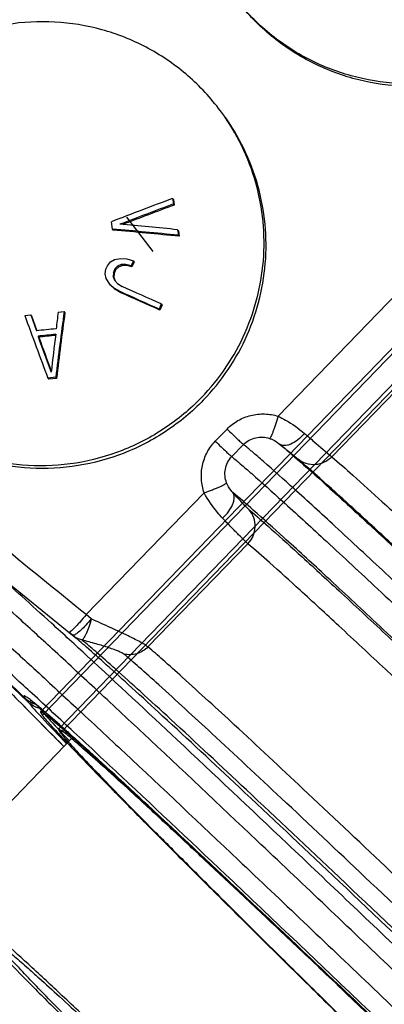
# Model space of a CAD drawing. Header units: millimetres. Extents: x 17 to 597, y 16 to 406.
# Tile 10 of 65: x 36 to 48, y 72 to 103. Entities that reach past the tile are written whole.
import ezdxf

# ---------------------------------------------------------------- set-up
doc = ezdxf.new("R2010")
doc.units = ezdxf.units.MM
doc.header["$LTSCALE"] = 32.67
doc.layers.get('0').update_dxf_attribs({"linetype": 'CONTINUOUS'})
for name, color, linetype in [('02___PRT_ALL_AXES', 7, 'CONTINUOUS'), ('AXES', 7, 'CONTINUOUS'), ('ROUNDS', 7, 'CONTINUOUS'), ('SURFS', 7, 'CONTINUOUS')]:
    doc.layers.add(name, color=color, linetype=linetype)

msp = doc.modelspace()

# ---------------------------------------------------------------- linework, layer by layer
at = {"color": 7, "linetype": 'Continuous'}
for p, q in [((41.044462, 97.321702), (41.018743, 97.355284)), ((41.018743, 97.355284), (41.045713, 97.18172)), ((41.044462, 97.321702), (41.071413, 97.148161)), ((41.071413, 97.148161), (41.045713, 97.18172)), ((39.120339, 96.38664), (39.083754, 96.618876)), ((39.144705, 96.354823), (39.120339, 96.38664)), ((41.199463, 96.335333), (41.173764, 96.368891)), ((41.173764, 96.368891), (41.201672, 96.194101)), ((41.199463, 96.335333), (41.227391, 96.160518)), ((41.227391, 96.160518), (41.201672, 96.194101)), ((38.910406, 95.123654), (38.957176, 95.231831)), ((38.957176, 95.231831), (39.05524, 95.349583)), ((39.05524, 95.349583), (39.181203, 95.422835)), ((39.181203, 95.422835), (39.386387, 95.461123)), ((39.28074, 95.218266), (39.194339, 95.127597)), ((39.395067, 95.2644), (39.28074, 95.218266)), ((39.305245, 95.186268), (39.28074, 95.218266)), ((39.419618, 95.232342), (39.305245, 95.186268)), ((39.386387, 95.461123), (39.568255, 95.445235)), ((39.537339, 95.265973), (39.395067, 95.2644)), ((39.419618, 95.232342), (39.395067, 95.2644)), ((39.56196, 95.233823), (39.419618, 95.232342)), ((39.56196, 95.233823), (39.537339, 95.265973)), ((39.707617, 95.222905), (39.537339, 95.265973)), ((39.732335, 95.190629), (39.56196, 95.233823)), ((39.568255, 95.445235), (39.778171, 95.38465)), ((39.778171, 95.38465), (39.707617, 95.222905)), ((39.732335, 95.190629), (39.707617, 95.222905)), ((39.802903, 95.352355), (39.732335, 95.190629)), ((39.802903, 95.352355), (39.778171, 95.38465)), ((38.891546, 94.970962), (38.910406, 95.123654)), ((38.923969, 94.827858), (38.891546, 94.970962)), ((39.14757, 95.019419), (39.140431, 94.893734)), ((39.194339, 95.127597), (39.14757, 95.019419)), ((39.172051, 94.987452), (39.14757, 95.019419)), ((39.172051, 94.987452), (39.164936, 94.861736)), ((39.218821, 95.095629), (39.172051, 94.987452)), ((39.218821, 95.095629), (39.194339, 95.127597)), ((39.305245, 95.186268), (39.218821, 95.095629)), ((39.035615, 94.649792), (38.923969, 94.827858)), ((39.060134, 94.617774), (39.035615, 94.649792)), ((39.170712, 94.525726), (39.035615, 94.649792)), ((39.195324, 94.493588), (39.060134, 94.617774)), ((39.164936, 94.861736), (39.140431, 94.893734)), ((39.140431, 94.893734), (39.184603, 94.777601)), ((39.164936, 94.861736), (39.187047, 94.803621)), ((39.184603, 94.777601), (39.280105, 94.670997)), ((39.187047, 94.803621), (39.206074, 94.753634)), ((39.280105, 94.670997), (39.426999, 94.57384)), ((39.195324, 94.493588), (39.170712, 94.525726)), ((39.357243, 94.411053), (39.170712, 94.525726)), ((39.381976, 94.378758), (39.195324, 94.493588)), ((39.381976, 94.378758), (39.357243, 94.411053)), ((40.661158, 94.023788), (40.591417, 93.860981)), ((40.686853, 93.990236), (40.617129, 93.827407)), ((40.686853, 93.990236), (40.661158, 94.023788)), ((36.350177, 93.655346), (36.535923, 93.675378)), ((36.56031, 93.643533), (36.535923, 93.675378)), ((36.535923, 93.675378), (36.717219, 93.173259)), ((37.405071, 93.765812), (37.591818, 93.784536)), ((37.616224, 93.752668), (37.591818, 93.784536)), ((40.617129, 93.827407), (40.591417, 93.860981)), ((36.56031, 93.643533), (36.72872, 93.177357)), ((36.792367, 92.972083), (36.767646, 93.004364)), ((37.327129, 91.704922), (37.078801, 91.679084)), ((37.104497, 91.64553), (37.078801, 91.679084)), ((37.352825, 91.671368), (37.104497, 91.64553)), ((37.352825, 91.671368), (37.327129, 91.704922)), ((35.002671, 85.870206), (37.852939, 83.552618))]:
    msp.add_line(p, q, dxfattribs=at)
at = {"color": 2, "linetype": 'Continuous'}
msp.add_line((40.409361, 95.681402), (39.575393, 96.770392), dxfattribs=at)
at = {"color": 7, "linetype": 'Continuous'}
for centre, radius, start, end in [((81.520082, -11.976652), 116.592585, 110.32683677, 111.34427464), ((80.489492, -9.035228), 113.304244, 110.3725337, 111.28618658), ((78.621616, -4.412883), 108.280485, 110.2908845, 111.2116631), ((25.895913, -56.773236), 153.902319, 84.30287681, 84.98219108), ((26.184183, -54.798131), 151.737204, 84.32011627, 85.1093868), ((26.665305, -48.666311), 145.557084, 84.25830665, 85.08168331), ((-54.141792, -117.028456), 231.189826, 65.81000539, 66.14487586), ((-50.329298, -108.25446), 221.604002, 65.76999438, 66.11971612), ((-55.397202, -119.843948), 234.449604, 65.81284219, 66.14305125), ((198.748334, 72.21622), 162.593403, 172.3771404, 173.11588628), ((203.91792, 72.356438), 167.883561, 172.67339734, 172.85502662), ((192.554369, 73.087188), 156.310239, 172.40279159, 173.17178634), ((396.664691, 225.376488), 383.636558, 200.08103148, 200.3956061), ((51.532685, -46.201743), 140.160227, 95.81256193, 96.067716), ((51.49911, -45.864866), 139.648412, 95.82489884, 96.0553791), ((194.903002, 73.469631), 158.790022, 172.91229468, 173.34717902), ((392.477459, 221.891224), 378.340183, 199.91733047, 200.10081242), ((51.010228, -40.96112), 134.685747, 95.83308202, 96.05961691), ((379.019633, 217.077061), 364.035091, 199.93262304, 200.11333496)]:
    msp.add_arc(centre, radius, start, end, dxfattribs=at)
for points, knots in [([(53.602337, 103.134358), (53.252234, 102.772383), (52.471909, 102.12147), (51.123197, 101.417632), (49.65594, 101.016101), (48.138147, 100.936193), (46.639599, 101.1814), (45.229194, 101.740735), (43.972504, 102.587803), (43.274404, 103.320185), (42.969698, 103.718083)], [0, 0, 0, 0, 0.125279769, 0.250532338, 0.375722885, 0.500804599, 0.625758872, 0.750589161, 0.875321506, 1, 1, 1, 1]), ([(53.664978, 103.052561), (53.314869, 102.690579), (52.534526, 102.039654), (51.185781, 101.33581), (49.718489, 100.934287), (48.200664, 100.854401), (46.702089, 101.099643), (45.291669, 101.659024), (44.034978, 102.506145), (43.336887, 103.238566), (43.032189, 103.636483)], [0, 0, 0, 0, 0.125279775, 0.250532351, 0.3757229, 0.500804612, 0.625758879, 0.750589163, 0.875321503, 1, 1, 1, 1]), ([(42.469767, 100.204318), (42.16506, 100.602216), (41.466961, 101.334598), (40.21027, 102.181666), (38.799866, 102.741001), (37.301317, 102.986209), (35.783525, 102.9063), (34.316268, 102.504769), (32.967556, 101.800931), (32.18723, 101.150018), (31.837128, 100.788043)], [0, 0, 0, 0, 0.124678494, 0.249410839, 0.374241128, 0.499195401, 0.624277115, 0.749467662, 0.874720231, 1, 1, 1, 1]), ([(41.923873, 91.059864), (42.213321, 91.359128), (42.74027, 92.010467), (43.544948, 93.470765), (44.045779, 95.528375), (43.794029, 97.629866), (43.167941, 99.17013), (42.72175, 99.875269), (42.469767, 100.204318)], [0, 0, 0, 0, 0.125550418, 0.251030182, 0.500724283, 0.750001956, 0.875019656, 1, 1, 1, 1]), ([(41.986514, 90.978067), (42.275955, 91.277323), (42.802892, 91.928645), (43.60756, 93.388901), (44.108405, 95.446452), (43.856709, 97.547895), (43.23068, 99.088139), (42.784524, 99.793275), (42.532559, 100.122325)], [0, 0, 0, 0, 0.125550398, 0.251030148, 0.500724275, 0.750001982, 0.875019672, 1, 1, 1, 1]), ([(41.923873, 91.059864), (41.57377, 90.697889), (40.793445, 90.046976), (39.444732, 89.343138), (37.977475, 88.941607), (36.459683, 88.861699), (34.961135, 89.106906), (33.55073, 89.666241), (32.29404, 90.513309), (31.59594, 91.245691), (31.291234, 91.643589)], [0, 0, 0, 0, 0.125279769, 0.250532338, 0.375722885, 0.500804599, 0.625758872, 0.750589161, 0.875321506, 1, 1, 1, 1]), ([(41.986514, 90.978067), (41.636405, 90.616085), (40.856061, 89.96516), (39.507316, 89.261316), (38.040025, 88.859793), (36.5222, 88.779907), (35.023625, 89.025149), (33.613205, 89.58453), (32.356513, 90.431651), (31.658423, 91.164072), (31.353725, 91.561989)], [0, 0, 0, 0, 0.125279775, 0.250532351, 0.3757229, 0.500804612, 0.625758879, 0.750589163, 0.875321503, 1, 1, 1, 1])]:
    msp.add_open_spline(points, degree=3, knots=knots, dxfattribs=at)
at = {"layer": '02___PRT_ALL_AXES', "color": 7, "linetype": 'Continuous'}
msp.add_line((37.87984, 80.339362), (33.466557, 75.77642), dxfattribs=at)
for points, knots in [([(69.346168, 41.122857), (69.276308, 41.214079), (69.075314, 41.44207), (68.692975, 41.85698), (68.154057, 42.421282), (67.464899, 43.130738), (66.63077, 43.978335), (65.254571, 45.364115), (63.237686, 47.372917), (60.513991, 50.061052), (57.463063, 53.050505), (54.194987, 56.233321), (50.827664, 59.494546), (47.482644, 62.716445), (44.762042, 65.321822), (42.686821, 67.29911), (41.24117, 68.671468), (39.887772, 69.950926), (38.63888, 71.125918), (37.505799, 72.18583), (36.498807, 73.121111), (35.627027, 73.923323), (34.987798, 74.504194), (34.549378, 74.896519), (34.278233, 75.136078), (34.045859, 75.337862), (33.853178, 75.50134), (33.699677, 75.626563), (33.588224, 75.712724), (33.516802, 75.760461), (33.482717, 75.777615), (33.469106, 75.779043), (33.466559, 75.776346)], [0, 0, 0, 0, 0.006907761, 0.018250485, 0.033930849, 0.053812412, 0.077715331, 0.105424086, 0.171228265, 0.248851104, 0.335492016, 0.428024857, 0.523109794, 0.617315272, 0.707241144, 0.749576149, 0.789642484, 0.827078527, 0.861546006, 0.892732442, 0.920357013, 0.944170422, 0.963956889, 0.972283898, 0.979539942, 0.985710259, 0.990781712, 0.994742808, 0.997588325, 0.999319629, 0.999777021, 1, 1, 1, 1]), ([(33.526763, 75.668949), (33.596623, 75.577727), (33.797618, 75.349736), (34.179957, 74.934826), (34.718875, 74.370524), (35.408033, 73.661068), (36.242161, 72.813471), (37.61836, 71.42769), (39.635246, 69.418889), (42.35894, 66.730754), (45.409869, 63.741301), (48.677944, 60.558485), (52.045267, 57.29726), (55.390288, 54.075361), (58.11089, 51.469984), (60.186111, 49.492695), (61.631762, 48.120338), (62.98516, 46.84088), (64.234051, 45.665888), (65.367133, 44.605976), (66.374125, 43.670695), (67.245905, 42.868483), (67.885134, 42.287612), (68.323553, 41.895287), (68.594699, 41.655728), (68.827073, 41.453944), (69.019754, 41.290466), (69.173255, 41.165242), (69.284708, 41.079082), (69.35613, 41.031345), (69.390215, 41.014191), (69.403826, 41.012763), (69.406372, 41.01546)], [0, 0, 0, 0, 0.006907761, 0.018250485, 0.033930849, 0.053812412, 0.077715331, 0.105424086, 0.171228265, 0.248851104, 0.335492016, 0.428024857, 0.523109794, 0.617315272, 0.707241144, 0.749576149, 0.789642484, 0.827078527, 0.861546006, 0.892732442, 0.920357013, 0.944170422, 0.963956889, 0.972283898, 0.979539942, 0.985710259, 0.990781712, 0.994742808, 0.997588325, 0.999319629, 0.999777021, 1, 1, 1, 1]), ([(35.580666, 73.731588), (35.582913, 73.733967), (35.594923, 73.732708), (35.624998, 73.717571), (35.688017, 73.675451), (35.786358, 73.599427), (35.9218, 73.488936), (36.091813, 73.34469), (36.296849, 73.166646), (36.536095, 72.95527), (36.922935, 72.609101), (37.486961, 72.096568), (38.256179, 71.388734), (39.144701, 70.563486), (40.144479, 69.628269), (41.246442, 68.591511), (42.440616, 67.462578), (43.716191, 66.251674), (45.547268, 64.507008), (47.9478, 62.208146), (50.899289, 59.365295), (53.870454, 56.487741), (56.754058, 53.679381), (59.446025, 51.041605), (61.849375, 48.669796), (63.877279, 46.649541), (65.295787, 45.21827), (66.18729, 44.300657), (66.662796, 43.802734), (67.000155, 43.436638), (67.177503, 43.23547), (67.239145, 43.15498)], [0, 0, 0, 0, 0.000222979, 0.000680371, 0.002411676, 0.005257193, 0.00921829, 0.014289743, 0.020460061, 0.027716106, 0.036043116, 0.055829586, 0.079642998, 0.107267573, 0.138454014, 0.172921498, 0.210357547, 0.250423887, 0.292758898, 0.382684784, 0.476890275, 0.571975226, 0.66450808, 0.751149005, 0.828771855, 0.894576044, 0.94618758, 0.966069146, 0.981749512, 0.993092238, 1, 1, 1, 1]), ([(67.292266, 43.060218), (67.290019, 43.057839), (67.278009, 43.059098), (67.247934, 43.074234), (67.184915, 43.116355), (67.086574, 43.192379), (66.951132, 43.30287), (66.781119, 43.447115), (66.576083, 43.62516), (66.336837, 43.836536), (65.949996, 44.182705), (65.385971, 44.695238), (64.616753, 45.403072), (63.728231, 46.22832), (62.728453, 47.163537), (61.62649, 48.200295), (60.432316, 49.329228), (59.156741, 50.540132), (57.325664, 52.284798), (54.925132, 54.58366), (51.973643, 57.426511), (49.002478, 60.304065), (46.118874, 63.112425), (43.426907, 65.750201), (41.023557, 68.12201), (38.995653, 70.142265), (37.577145, 71.573536), (36.685642, 72.491149), (36.210136, 72.989072), (35.872776, 73.355168), (35.695428, 73.556336), (35.633787, 73.636826)], [0, 0, 0, 0, 0.000222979, 0.000680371, 0.002411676, 0.005257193, 0.00921829, 0.014289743, 0.020460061, 0.027716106, 0.036043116, 0.055829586, 0.079642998, 0.107267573, 0.138454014, 0.172921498, 0.210357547, 0.250423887, 0.292758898, 0.382684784, 0.476890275, 0.571975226, 0.66450808, 0.751149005, 0.828771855, 0.894576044, 0.94618758, 0.966069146, 0.981749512, 0.993092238, 1, 1, 1, 1])]:
    msp.add_open_spline(points, degree=3, knots=knots, dxfattribs=at)
at = {"layer": 'AXES', "color": 9, "linetype": 'Continuous'}
for p, q in [((48.133415, 94.380055), (44.356567, 90.47513)), ((49.512704, 92.771433), (46.048152, 89.189394)), ((42.366666, 89.684952), (42.737784, 90.068655)), ((42.885695, 89.196578), (43.256813, 89.580281))]:
    msp.add_line(p, q, dxfattribs=at)
at = {"layer": 'AXES', "color": 7, "linetype": 'Continuous'}
msp.add_line((44.39632, 89.595044), (44.49203, 89.517109), dxfattribs=at)
at = {"layer": 'AXES', "color": 9, "linetype": 'Continuous'}
for points, knots in [([(42.737784, 90.068655), (42.839301, 90.173607), (43.073391, 90.355688), (43.485159, 90.519974), (43.925565, 90.566246), (44.217181, 90.517658), (44.356567, 90.47513)], [0, 0, 0, 0, 0.250212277, 0.500336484, 0.750277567, 1, 1, 1, 1]), ([(44.356567, 90.47513), (44.328881, 90.385866), (44.286967, 90.256838), (44.229319, 90.093888), (44.190312, 89.990284), (44.155298, 89.904966), (44.125665, 89.839), (44.102241, 89.797914), (44.087442, 89.775692), (44.07969, 89.77264)], [0, 0, 0, 0, 0.369756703, 0.536550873, 0.683991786, 0.807281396, 0.902542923, 0.967038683, 1, 1, 1, 1]), ([(44.356567, 90.47513), (44.434911, 90.438236), (44.728244, 90.284344), (44.997803, 90.087775), (45.183287, 89.928721)], [0, 0, 0, 0, 0.261669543, 1, 1, 1, 1]), ([(42.737784, 90.068655), (42.798568, 90.010033), (42.911892, 89.901355), (43.063939, 89.756513), (43.176245, 89.652509), (43.23528, 89.597568), (43.256813, 89.580281)], [0, 0, 0, 0, 0.355450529, 0.660934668, 0.883767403, 1, 1, 1, 1]), ([(45.183287, 89.928721), (45.119243, 89.854368), (44.985772, 89.725064), (44.796287, 89.605057), (44.648354, 89.554433), (44.551257, 89.541655), (44.464959, 89.553284), (44.416182, 89.578931), (44.39632, 89.595044)], [0, 0, 0, 0, 0.319245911, 0.600958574, 0.720886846, 0.825476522, 0.91679731, 1, 1, 1, 1]), ([(45.183287, 89.928721), (45.284428, 89.841992), (45.572514, 89.595313), (45.860495, 89.348508), (46.048152, 89.189394)], [0, 0, 0, 0, 0.351294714, 1, 1, 1, 1]), ([(42.016124, 88.05532), (41.968733, 88.192895), (41.909958, 88.482203), (41.940945, 88.923402), (42.091104, 89.340139), (42.265186, 89.580023), (42.366666, 89.684952)], [0, 0, 0, 0, 0.249604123, 0.499445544, 0.749597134, 1, 1, 1, 1]), ([(42.366666, 89.684952), (42.427449, 89.62633), (42.540773, 89.517652), (42.692821, 89.37281), (42.805126, 89.268806), (42.864162, 89.213865), (42.885695, 89.196578)], [0, 0, 0, 0, 0.355450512, 0.660934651, 0.883767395, 1, 1, 1, 1]), ([(43.256813, 89.580281), (43.308995, 89.634229), (43.43025, 89.726483), (43.709094, 89.830725), (43.941562, 89.816814), (44.079689, 89.77264)], [0, 0, 0, 0, 0.254767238, 0.50775142, 1, 1, 1, 1]), ([(44.079689, 89.77264), (44.112967, 89.761995), (44.226301, 89.717428), (44.329227, 89.649704), (44.39632, 89.595044)], [0, 0, 0, 0, 0.287614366, 1, 1, 1, 1]), ([(56.484074, 77.231326), (54.896979, 78.750284), (52.608446, 80.931954), (49.690746, 83.689096), (47.836676, 85.428714), (46.253355, 86.900775), (44.968887, 88.078955), (44.0946, 88.865303), (43.559364, 89.329992), (43.348387, 89.506763), (43.256813, 89.580281)], [0, 0, 0, 0, 0.364167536, 0.524127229, 0.665448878, 0.7856192, 0.882502, 0.954380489, 0.980533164, 1, 1, 1, 1]), ([(44.39632, 89.595044), (44.613503, 89.416957), (45.146291, 88.951843), (46.091404, 88.10136), (47.331353, 86.96201), (48.845698, 85.553646), (50.608451, 83.899357), (53.36991, 81.290005), (55.533549, 79.22789), (57.0329, 77.793364)], [0, 0, 0, 0, 0.048727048, 0.122667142, 0.220593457, 0.340862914, 0.481451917, 0.639993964, 1, 1, 1, 1]), ([(44.49203, 89.517109), (44.597102, 89.431515), (44.761128, 89.2974), (44.925136, 89.163229), (44.983378, 89.113846)], [0, 0, 0, 0, 0.63961082, 1, 1, 1, 1]), ([(42.72391, 88.370883), (42.674329, 88.506414), (42.651449, 88.737389), (42.745609, 89.018729), (42.833582, 89.142695), (42.885695, 89.196578)], [0, 0, 0, 0, 0.49163001, 0.744634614, 1, 1, 1, 1]), ([(42.885695, 89.196578), (42.977486, 89.122885), (43.189006, 88.945645), (43.725778, 88.479577), (44.602779, 87.690709), (45.891378, 86.508636), (47.479873, 85.031646), (49.339955, 83.286257), (52.266632, 80.520435), (54.56209, 78.332014), (56.153876, 76.808459)], [0, 0, 0, 0, 0.019452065, 0.045595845, 0.117472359, 0.214369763, 0.33456402, 0.475909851, 0.635883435, 1, 1, 1, 1]), ([(46.048152, 89.189394), (45.979883, 89.118811), (45.816722, 89.00173), (45.527644, 88.925924), (45.232603, 88.959435), (45.057934, 89.053238), (44.983378, 89.113846)], [0, 0, 0, 0, 0.252766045, 0.503820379, 0.752675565, 1, 1, 1, 1]), ([(57.063343, 77.817913), (55.665396, 79.155092), (53.088178, 81.61083), (50.015105, 84.510134), (47.935001, 86.447925), (46.722159, 87.565366), (45.767251, 88.430205), (45.215415, 88.917101), (44.983378, 89.113846)], [0, 0, 0, 0, 0.35088586, 0.645698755, 0.766316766, 0.866531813, 0.944819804, 1, 1, 1, 1]), ([(46.048152, 89.189394), (46.272269, 88.999365), (46.804928, 88.529485), (47.726232, 87.69525), (48.895749, 86.617949), (50.90116, 84.750107), (53.86457, 81.95478), (56.349966, 79.586964), (57.698458, 78.297333)], [0, 0, 0, 0, 0.055267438, 0.133581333, 0.233774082, 0.354339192, 0.649044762, 1, 1, 1, 1]), ([(42.016124, 88.05532), (42.104928, 88.086202), (42.233455, 88.133167), (42.395849, 88.197984), (42.499879, 88.242295), (42.586336, 88.282379), (42.653485, 88.316787), (42.697182, 88.344348), (42.719815, 88.362074), (42.72391, 88.370883)], [0, 0, 0, 0, 0.362253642, 0.527036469, 0.673745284, 0.797628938, 0.894820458, 0.962570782, 1, 1, 1, 1]), ([(42.596165, 87.253866), (42.668757, 87.320746), (42.794732, 87.460091), (42.910332, 87.655313), (42.958377, 87.807668), (42.973905, 87.931392), (42.950523, 88.023267), (42.9172, 88.065765)], [0, 0, 0, 0, 0.316901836, 0.599407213, 0.720583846, 0.826610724, 1, 1, 1, 1]), ([(42.9172, 88.065765), (42.899553, 88.084679), (42.820134, 88.175543), (42.756518, 88.281756), (42.72391, 88.370883)], [0, 0, 0, 0, 0.214185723, 1, 1, 1, 1]), ([(43.438642, 87.516726), (43.412133, 87.539203), (43.34773, 87.602444), (43.233907, 87.720113), (43.085749, 87.879707), (42.976583, 87.99986), (42.9172, 88.065765)], [0, 0, 0, 0, 0.137655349, 0.356999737, 0.64863461, 1, 1, 1, 1]), ([(55.739425, 76.086437), (54.218891, 77.541715), (52.023995, 79.63429), (49.222022, 82.282799), (47.432133, 83.963135), (45.894356, 85.393812), (44.635591, 86.55092), (43.676987, 87.413892), (43.137045, 87.885496), (42.9172, 88.065765)], [0, 0, 0, 0, 0.359803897, 0.518416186, 0.659117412, 0.779493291, 0.877478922, 0.951398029, 1, 1, 1, 1]), ([(42.596165, 87.253866), (42.542564, 87.310362), (42.321894, 87.556061), (42.131934, 87.830997), (42.016124, 88.05532)], [0, 0, 0, 0, 0.235755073, 1, 1, 1, 1]), ([(43.395413, 86.446698), (43.46376, 86.517363), (43.575516, 86.684677), (43.642226, 86.976633), (43.600035, 87.271238), (43.501341, 87.443702), (43.438642, 87.516726)], [0, 0, 0, 0, 0.252495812, 0.503715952, 0.752799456, 1, 1, 1, 1]), ([(43.438642, 87.516726), (43.673796, 87.317338), (44.233741, 86.823089), (45.203535, 85.944427), (46.436582, 84.807917), (48.552094, 82.836399), (51.676015, 79.888076), (54.295562, 77.391133), (55.715734, 76.0322)], [0, 0, 0, 0, 0.055014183, 0.133255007, 0.233515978, 0.354238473, 0.649258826, 1, 1, 1, 1]), ([(43.395413, 86.446698), (43.355624, 86.480436), (43.25772, 86.573861), (43.083635, 86.747054), (42.855978, 86.98122), (42.687778, 87.157305), (42.596165, 87.253866)], [0, 0, 0, 0, 0.137745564, 0.357004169, 0.648539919, 1, 1, 1, 1]), ([(55.524249, 75.096787), (54.121846, 76.439192), (51.533725, 78.907015), (48.446897, 81.821328), (46.3555, 83.771082), (45.136905, 84.894705), (44.179449, 85.762516), (43.627099, 86.250252), (43.395413, 86.446698)], [0, 0, 0, 0, 0.350586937, 0.645809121, 0.766636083, 0.86694533, 0.945143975, 1, 1, 1, 1])]:
    msp.add_open_spline(points, degree=3, knots=knots, dxfattribs=at)
at = {"layer": 'ROUNDS', "color": 7, "linetype": 'Continuous'}
for p, q in [((27.903549, 89.721204), (36.208253, 81.711717)), ((37.852939, 83.552618), (37.738656, 83.645527)), ((36.208253, 81.711717), (36.355426, 81.56991))]:
    msp.add_line(p, q, dxfattribs=at)
at = {"layer": 'ROUNDS', "color": 9, "linetype": 'Continuous'}
for p, q in [((36.302948, 81.587925), (27.998244, 89.597412)), ((42.016124, 88.05532), (38.291058, 84.203933)), ((43.395413, 86.446698), (40.240017, 83.184299)), ((38.449518, 84.067579), (38.291058, 84.203933)), ((36.207493, 81.712569), (36.208253, 81.711717)), ((36.207493, 81.712569), (36.354118, 81.571291)), ((36.339123, 81.553028), (36.302948, 81.587925)), ((36.40117, 81.493135), (36.339123, 81.553028)), ((36.354118, 81.571291), (36.355424, 81.569912)), ((36.450358, 81.445621), (36.40117, 81.493135)), ((36.863023, 81.234121), (36.810579, 81.247338))]:
    msp.add_line(p, q, dxfattribs=at)
for centre, radius, start, end in [((38.336274, 84.159175), 0.775546, 230.885075, 231.4477865), ((36.907953, 82.145176), 0.797544, 226.0185912, 236.0859209), ((36.90719, 82.144025), 0.796167, 236.0888113, 239.1146619), ((36.907846, 82.145145), 0.797465, 239.1154814, 243.9871969), ((36.907372, 82.144203), 0.79641, 243.9881421, 246.1295682), ((36.90883, 82.147724), 0.80022, 246.1361037, 253.6737839), ((36.998048, 82.014651), 0.789839, 246.1093303, 247.2133228), ((36.999708, 82.018799), 0.794306, 247.2187871, 256.2251937), ((28.835487, 71.841654), 12.3571, 50.2033252, 50.4337578)]:
    msp.add_arc(centre, radius, start, end, dxfattribs=at)
at = {"layer": 'ROUNDS', "color": 7, "linetype": 'Continuous'}
msp.add_arc((36.910235, 82.146266), 0.8, 226.0912437, 253.6702574, dxfattribs=at)
at = {"layer": 'ROUNDS', "color": 9, "linetype": 'Continuous'}
for points in [[(38.291058, 84.203933), (37.337877, 84.978862), (36.3844, 85.753428), (35.430719, 86.527741)], [(38.152977, 83.405253), (38.044764, 83.431849), (37.940078, 83.483218), (37.852933, 83.552667)], [(36.678169, 81.292486), (36.59451, 81.329542), (36.516246, 81.382132), (36.450358, 81.445621)]]:
    msp.add_open_spline(points, degree=3, dxfattribs=at)
for points, knots in [([(61.725558, 59.720177), (60.164329, 61.239365), (57.037539, 64.272392), (52.401201, 68.743164), (47.949925, 73.009117), (43.872708, 76.889224), (40.786082, 79.801397), (38.630558, 81.814962), (37.294751, 83.052623), (36.165986, 84.086703), (35.256793, 84.907068), (34.576159, 85.503974), (34.196793, 85.82368), (34.043505, 85.940929)], [0, 0, 0, 0, 0.17137845, 0.342707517, 0.50670829, 0.656423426, 0.785505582, 0.840558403, 0.888482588, 0.928769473, 0.960993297, 0.984817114, 1, 1, 1, 1]), ([(61.8533, 60.418365), (60.365928, 61.86528), (57.388001, 64.753421), (52.970045, 69.013675), (48.719542, 73.088012), (44.805945, 76.814326), (41.385076, 80.044339), (38.903331, 82.361813), (37.262464, 83.870936), (36.325352, 84.721214), (35.596389, 85.368393), (35.177759, 85.727841), (35.002672, 85.870205)], [0, 0, 0, 0, 0.168248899, 0.336360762, 0.497633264, 0.645646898, 0.774513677, 0.879107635, 0.92096016, 0.955271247, 0.981702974, 1, 1, 1, 1]), ([(33.45249, 85.329873), (33.605802, 85.212605), (33.985228, 84.892847), (34.665961, 84.295849), (35.575257, 83.475387), (36.704094, 82.441236), (38.039927, 81.203549), (40.195407, 79.19002), (43.281919, 76.277953), (47.358949, 72.398023), (51.810033, 68.132255), (56.446353, 63.661501), (59.573205, 60.628415), (61.134543, 59.109121)], [0, 0, 0, 0, 0.01518519, 0.039013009, 0.071241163, 0.111530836, 0.159455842, 0.214507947, 0.343585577, 0.493293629, 0.65728583, 0.828609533, 1, 1, 1, 1]), ([(60.623955, 58.756398), (59.091983, 60.247117), (56.023944, 63.223154), (51.474828, 67.609819), (47.107462, 71.795352), (43.107117, 75.602306), (40.078659, 78.4596), (37.96372, 80.435257), (36.653012, 81.649666), (35.545406, 82.664366), (34.653214, 83.469396), (33.985285, 84.055164), (33.612996, 84.368908), (33.462568, 84.48397)], [0, 0, 0, 0, 0.171390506, 0.342714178, 0.506706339, 0.656414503, 0.78549201, 0.840544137, 0.88846924, 0.928758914, 0.960987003, 0.98481481, 1, 1, 1, 1]), ([(38.291058, 84.203933), (38.227676, 84.126317), (38.133769, 84.01528), (38.010036, 83.878096), (37.928957, 83.79308), (37.86094, 83.725959), (37.804457, 83.677345), (37.770381, 83.651622), (37.744054, 83.641113), (37.738656, 83.645527)], [0, 0, 0, 0, 0.379345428, 0.550128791, 0.699786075, 0.822855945, 0.915035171, 0.973605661, 1, 1, 1, 1]), ([(38.449518, 84.067579), (38.394872, 84.001114), (38.288184, 83.878587), (38.132378, 83.721854), (38.012972, 83.620273), (37.932477, 83.56987), (37.8987, 83.555402), (37.883845, 83.552326)], [0, 0, 0, 0, 0.334466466, 0.630841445, 0.859125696, 0.941033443, 1, 1, 1, 1]), ([(38.449518, 84.067579), (38.424975, 83.981727), (38.375568, 83.824371), (38.306008, 83.642059), (38.250707, 83.525643), (38.215537, 83.464564), (38.185708, 83.42471), (38.163051, 83.406953), (38.152977, 83.405253)], [0, 0, 0, 0, 0.364232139, 0.672629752, 0.794525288, 0.890335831, 0.958325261, 1, 1, 1, 1]), ([(40.240017, 83.184299), (40.213278, 83.20697), (40.139913, 83.255576), (40.004698, 83.333918), (39.823999, 83.429223), (39.510112, 83.585645), (39.048095, 83.801647), (38.658202, 83.975886), (38.449518, 84.067579)], [0, 0, 0, 0, 0.052612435, 0.131547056, 0.23468387, 0.359073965, 0.657905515, 1, 1, 1, 1]), ([(37.883845, 83.552326), (37.880084, 83.551547), (37.867778, 83.549622), (37.853794, 83.55191), (37.846999, 83.557443)], [0, 0, 0, 0, 0.304781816, 1, 1, 1, 1]), ([(60.902802, 61.718728), (59.61381, 62.971454), (57.040361, 65.465168), (53.231187, 69.135599), (49.581611, 72.631472), (46.23127, 75.819313), (43.30826, 78.577315), (41.189468, 80.554359), (39.788554, 81.841717), (38.987436, 82.56794), (38.362883, 83.121922), (38.003568, 83.430139), (37.852939, 83.552618)], [0, 0, 0, 0, 0.169827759, 0.338575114, 0.499792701, 0.647320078, 0.775520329, 0.87949667, 0.921120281, 0.955281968, 0.9816572, 1, 1, 1, 1]), ([(39.478635, 82.958712), (39.459993, 82.974519), (39.405135, 83.004956), (39.303504, 83.050187), (39.166478, 83.101839), (38.931276, 83.181964), (38.590442, 83.285157), (38.304499, 83.364567), (38.152977, 83.405253)], [0, 0, 0, 0, 0.052285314, 0.132774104, 0.238463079, 0.365165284, 0.664384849, 1, 1, 1, 1]), ([(60.933285, 61.82749), (59.658339, 63.066565), (57.11299, 65.533042), (53.345591, 69.163188), (49.736515, 72.620211), (46.424141, 75.771843), (43.535383, 78.497406), (41.44234, 80.450278), (40.059378, 81.720945), (39.269456, 82.436857), (38.654456, 82.982132), (38.300982, 83.285123), (38.152977, 83.405253)], [0, 0, 0, 0, 0.169967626, 0.338845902, 0.500166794, 0.647752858, 0.775953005, 0.879860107, 0.921421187, 0.955501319, 0.981776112, 1, 1, 1, 1]), ([(40.240017, 83.184299), (40.144289, 83.085324), (39.899313, 82.934443), (39.610996, 82.926735), (39.478635, 82.958712)], [0, 0, 0, 0, 0.502785, 1, 1, 1, 1]), ([(60.663757, 63.838702), (58.417655, 66.018164), (55.099743, 69.220982), (50.786109, 73.350248), (47.862806, 76.130737), (45.289537, 78.559469), (43.151932, 80.555466), (41.674694, 81.914202), (40.760394, 82.733726), (40.397599, 83.050684), (40.240017, 83.184299)], [0, 0, 0, 0, 0.333736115, 0.491752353, 0.636766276, 0.763950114, 0.869070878, 0.948632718, 0.977968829, 1, 1, 1, 1]), ([(60.2178, 63.314342), (57.937009, 65.527463), (54.567856, 68.779746), (50.187602, 72.972784), (47.219151, 75.796215), (44.60614, 78.262456), (42.435523, 80.28928), (40.935469, 81.669), (40.007049, 82.501181), (39.638651, 82.823034), (39.478635, 82.958712)], [0, 0, 0, 0, 0.333736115, 0.491752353, 0.636766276, 0.763950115, 0.869070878, 0.948632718, 0.977968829, 1, 1, 1, 1]), ([(35.608364, 82.038114), (35.75541, 81.88762), (36.411212, 81.218492), (37.070475, 80.552763), (37.582804, 80.03766)], [0, 0, 0, 0, 0.224573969, 1, 1, 1, 1]), ([(36.302948, 81.587925), (36.301985, 81.589182), (36.298811, 81.598808), (36.303188, 81.608672), (36.30627, 81.616209)], [0, 0, 0, 0, 0.162762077, 1, 1, 1, 1]), ([(36.515274, 81.520879), (36.495634, 81.535918), (36.460084, 81.562605), (36.412286, 81.596171), (36.374637, 81.619897), (36.350389, 81.631712), (36.332341, 81.637263), (36.326158, 81.630111), (36.326796, 81.622848), (36.329622, 81.613761), (36.338244, 81.595707), (36.347233, 81.581595), (36.354118, 81.571291)], [0, 0, 0, 0, 0.255778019, 0.458351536, 0.608026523, 0.705772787, 0.75597898, 0.772388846, 0.794407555, 0.827037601, 0.871853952, 1, 1, 1, 1]), ([(36.450358, 81.445621), (36.44994, 81.446649), (36.451505, 81.450228), (36.457053, 81.460014), (36.463844, 81.468745), (36.468982, 81.475367)], [0, 0, 0, 0, 0.094109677, 0.289590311, 1, 1, 1, 1]), ([(36.450358, 81.445621), (36.510086, 81.373011), (36.658772, 81.203113), (37.063566, 80.760517), (37.413031, 80.394795), (37.672498, 80.125305)], [0, 0, 0, 0, 0.156750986, 0.376295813, 1, 1, 1, 1]), ([(36.706588, 81.367603), (36.688639, 81.382432), (36.625477, 81.434277), (36.561667, 81.485352), (36.515274, 81.520879)], [0, 0, 0, 0, 0.284918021, 1, 1, 1, 1]), ([(36.988785, 81.128795), (36.966771, 81.14776), (36.885848, 81.217247), (36.804464, 81.2862), (36.744836, 81.33587)], [0, 0, 0, 0, 0.272424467, 1, 1, 1, 1]), ([(36.810579, 81.247338), (36.810545, 81.248613), (36.811054, 81.257176), (36.812511, 81.265628), (36.813727, 81.272811)], [0, 0, 0, 0, 0.148977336, 1, 1, 1, 1]), ([(36.810579, 81.247338), (36.923312, 81.11029), (37.232059, 80.76997), (37.546751, 80.435663), (37.741224, 80.231787)], [0, 0, 0, 0, 0.386439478, 1, 1, 1, 1]), ([(61.831544, 57.489421), (59.240874, 60.01822), (55.356415, 63.785584), (50.245362, 68.699996), (46.652952, 72.132014), (43.43641, 75.182057), (40.728349, 77.724227), (38.840028, 79.472447), (37.66269, 80.53753), (37.19312, 80.952764), (36.988785, 81.128795)], [0, 0, 0, 0, 0.31669176, 0.473360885, 0.62025128, 0.751305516, 0.861120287, 0.945170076, 0.976407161, 1, 1, 1, 1])]:
    msp.add_open_spline(points, degree=3, knots=knots, dxfattribs=at)
at = {"layer": 'ROUNDS', "color": 7, "linetype": 'Continuous'}
for points, knots in [([(37.572589, 80.047681), (36.930847, 80.692904), (35.822359, 81.813774), (34.724325, 82.945011), (34.266218, 83.428976)], [0, 0, 0, 0, 0.577272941, 1, 1, 1, 1]), ([(36.523486, 81.505759), (36.516381, 81.510341), (36.574432, 81.47079), (36.597906, 81.449941), (36.690304, 81.378347), (36.784393, 81.30004), (36.90528, 81.198631), (37.041734, 81.081561), (37.196569, 80.947057), (37.43693, 80.735802), (37.778291, 80.431501), (38.235099, 80.018992), (38.754236, 79.545561), (39.333539, 79.01314), (39.970804, 78.423732), (40.930516, 77.531375), (42.255696, 76.290641), (43.982081, 74.663295), (45.873694, 72.8703), (47.903861, 70.936903), (50.044052, 68.890239), (52.26424, 66.759011), (55.296416, 63.837906), (59.049422, 60.203696), (62.034401, 57.293189), (63.495303, 55.862829)], [0, 0, 0, 0, 0.000681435, 0.002531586, 0.005256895, 0.008741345, 0.012928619, 0.017786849, 0.023295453, 0.029439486, 0.043587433, 0.060149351, 0.079050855, 0.100216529, 0.123566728, 0.149016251, 0.20584212, 0.269885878, 0.340240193, 0.415915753, 0.495850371, 0.578923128, 0.663969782, 0.835207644, 1, 1, 1, 1])]:
    msp.add_open_spline(points, degree=3, knots=knots, dxfattribs=at)
at = {"layer": 'SURFS', "color": 6, "linetype": 'Continuous'}
for p, q in [((63.257605, 108.447625), (36.842031, 81.13627)), ((63.832642, 107.891449), (37.417068, 80.580093))]:
    msp.add_line(p, q, dxfattribs=at)
at = {"layer": 'SURFS', "color": 7, "linetype": 'Continuous'}
for p, q in [((36.905368, 81.023211), (63.320942, 108.334566)), ((37.478479, 80.470473), (63.894053, 107.781829))]:
    msp.add_line(p, q, dxfattribs=at)
for points, knots in [([(63.80806, 55.540679), (63.227615, 56.109579), (62.04573, 57.265893), (60.24607, 59.020943), (58.401719, 60.814096), (56.531005, 62.62753), (54.652519, 64.443222), (52.784931, 66.243126), (50.946802, 68.009356), (49.156402, 69.724361), (47.431531, 71.371097), (45.789321, 72.933213), (44.246149, 74.395157), (42.817198, 75.742522), (41.517218, 76.961574), (40.357454, 78.041372), (39.354667, 78.967727), (38.503756, 79.741747), (37.854621, 80.328059), (37.312066, 80.790213), (37.094218, 80.982366), (36.790543, 81.193664), (36.879063, 81.05756), (36.905368, 81.023211)], [0, 0, 0, 0, 0.065337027, 0.132921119, 0.202080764, 0.272128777, 0.34236914, 0.412103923, 0.480640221, 0.547297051, 0.611412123, 0.672348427, 0.729500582, 0.78230086, 0.830224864, 0.872796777, 0.909594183, 0.940252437, 0.964468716, 0.982006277, 0.992702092, 0.99652196, 1, 1, 1, 1]), ([(36.905368, 81.023211), (36.983609, 80.921045), (37.211084, 80.664342), (37.645103, 80.194814), (38.259706, 79.553248), (39.046937, 78.744881), (40.000154, 77.778515), (41.109621, 76.663607), (42.364482, 75.411357), (43.752255, 74.03421), (45.259178, 72.545877), (46.870281, 70.961156), (48.569561, 69.295805), (50.340134, 67.566379), (52.164407, 65.790069), (54.024251, 63.984531), (55.901184, 62.167709), (57.776552, 60.357661), (59.631717, 58.572375), (61.44824, 56.829591), (63.208065, 55.146629), (64.893698, 53.540209), (65.9918, 52.497723), (66.525697, 51.992009)], [0, 0, 0, 0, 0.009306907, 0.024774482, 0.046259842, 0.073553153, 0.106384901, 0.144429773, 0.187310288, 0.234600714, 0.285831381, 0.340493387, 0.398043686, 0.457910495, 0.519498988, 0.582197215, 0.645382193, 0.708426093, 0.770702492, 0.8315926, 0.890491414, 0.946813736, 1, 1, 1, 1]), ([(63.562838, 55.763075), (63.000049, 56.314671), (61.854115, 57.435811), (60.109197, 59.137476), (58.320948, 60.876084), (56.507138, 62.634357), (54.685792, 64.394818), (52.875013, 66.139973), (51.092797, 67.852478), (49.356858, 69.515315), (47.684454, 71.11196), (46.092197, 72.626559), (44.595966, 74.044033), (43.210481, 75.350414), (41.950045, 76.532384), (40.825559, 77.579337), (39.853274, 78.477514), (39.028247, 79.227989), (38.398857, 79.796467), (37.872805, 80.244563), (37.661584, 80.430871), (37.367146, 80.635741), (37.452974, 80.503778), (37.478479, 80.470473)], [0, 0, 0, 0, 0.065337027, 0.132921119, 0.202080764, 0.272128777, 0.34236914, 0.412103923, 0.480640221, 0.547297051, 0.611412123, 0.672348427, 0.729500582, 0.78230086, 0.830224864, 0.872796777, 0.909594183, 0.940252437, 0.964468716, 0.982006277, 0.992702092, 0.99652196, 1, 1, 1, 1]), ([(37.478479, 80.470473), (37.554339, 80.371415), (37.774895, 80.12252), (38.195712, 79.667275), (38.79162, 79.045224), (39.554905, 78.261446), (40.479127, 77.324475), (41.554845, 76.243481), (42.771536, 75.029322), (44.117096, 73.694066), (45.57818, 72.251005), (47.140276, 70.714488), (48.787867, 69.099794), (50.504582, 67.422975), (52.273364, 65.700697), (54.076635, 63.95008), (55.896475, 62.188523), (57.714798, 60.433534), (59.513532, 58.702552), (61.274799, 57.012781), (62.981093, 55.381012), (64.615453, 53.823457), (65.680152, 52.812681), (66.197809, 52.32235)], [0, 0, 0, 0, 0.009306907, 0.024774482, 0.046259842, 0.073553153, 0.106384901, 0.144429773, 0.187310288, 0.234600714, 0.285831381, 0.340493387, 0.398043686, 0.457910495, 0.519498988, 0.582197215, 0.645382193, 0.708426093, 0.770702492, 0.8315926, 0.890491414, 0.946813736, 1, 1, 1, 1])]:
    msp.add_open_spline(points, degree=3, knots=knots, dxfattribs=at)

doc.saveas('drawing.dxf')
